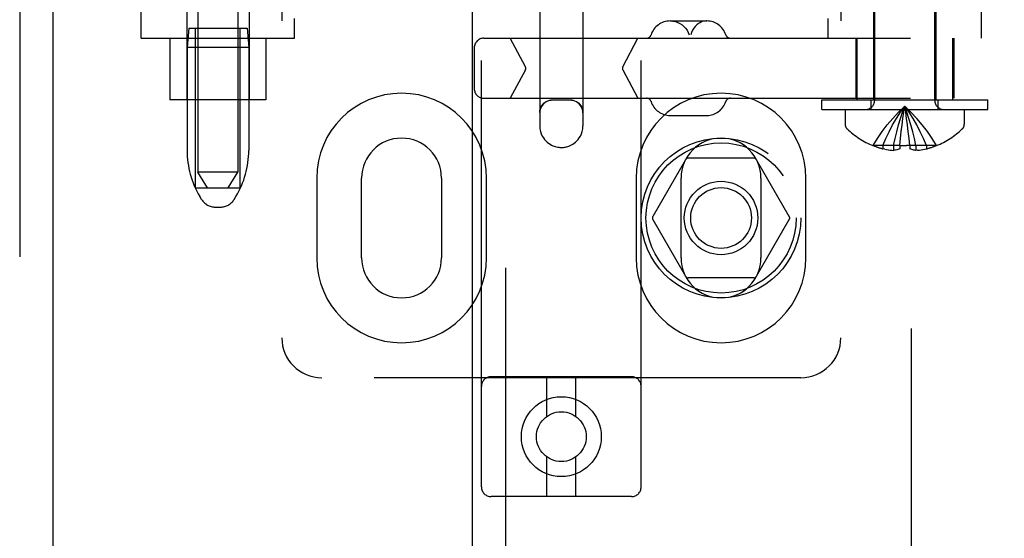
# Model space of a CAD drawing. Header units: inches. Extents: x 0 to 243, y 0 to 157.
# Tile 11 of 63: x 83.53 to 86.61, y 77.55 to 79.17. Entities that reach past the tile are written whole.
import ezdxf

# ---------------------------------------------------------------- set-up
doc = ezdxf.new("R2010")
doc.units = ezdxf.units.IN
doc.header["$LTSCALE"] = 13.357143
doc.header["$MEASUREMENT"] = 0
doc.linetypes.add('HIDDEN', pattern=[0.2, 0.1, -0.1])
for name, color, linetype in [('DEFAULT_2', 8, 'HIDDEN'), ('LEFTHAND_DOOR_ASSEMBLY', 7, 'CONTINUOUS'), ('RIGHTHAND_DOOR_ASSEMBLY', 7, 'CONTINUOUS')]:
    doc.layers.add(name, color=color, linetype=linetype)

msp = doc.modelspace()

# ---------------------------------------------------------------- linework, layer by layer
at = {"layer": 'DEFAULT_2', "color": 8, "linetype": 'HIDDEN'}
for p, q in [((86.3232, 50.1541), (86.3232, 111.1961)), ((84.9772, 77.7079), (84.9772, 83.2084)), ((85.4772, 77.7079), (85.4772, 83.2084)), ((84.3522, 83.1751), (84.3522, 78.1751)), ((86.1022, 83.1751), (86.1022, 78.1751)), ((84.0897, 82.1441), (84.0897, 78.6941)), ((84.2147, 82.1441), (84.2147, 78.6941)), ((85.1597, 79.948), (85.1597, 78.8385)), ((85.2947, 79.948), (85.2947, 78.8385)), ((86.2082, 78.9183), (86.2082, 79.7551)), ((86.3962, 78.9183), (86.3962, 79.7551)), ((83.9122, 79.1131), (83.9122, 79.3626)), ((84.0547, 79.3626), (84.0547, 78.9201)), ((84.2497, 79.3626), (84.2497, 78.9201)), ((86.2047, 79.3626), (86.2047, 78.9201)), ((86.3997, 79.3626), (86.3997, 78.9201)), ((86.5422, 79.1131), (86.5422, 79.3626)), ((84.3922, 79.1131), (84.3922, 79.1751)), ((85.5678, 79.1671), (85.6826, 79.1671)), ((86.0622, 79.1131), (86.0622, 79.1751)), ((84.0607, 79.1441), (84.0557, 79.0841)), ((84.0607, 79.1441), (84.2437, 79.1441)), ((84.0822, 78.6441), (84.0822, 79.1441)), ((84.2222, 78.6441), (84.2222, 79.1441)), ((84.2437, 79.1441), (84.2487, 79.0841)), ((83.9122, 79.1131), (84.3922, 79.1131)), ((84.0022, 79.1131), (84.0022, 78.9201)), ((84.3022, 79.1131), (84.3022, 78.9201)), ((84.9846, 79.1131), (88.4432, 79.1131)), ((85.1149, 79.0237), (85.0674, 79.1131)), ((85.4194, 79.0237), (85.4669, 79.1131)), ((86.1487, 79.1131), (86.1487, 78.9251)), ((86.1522, 79.1131), (86.1522, 78.9201)), ((86.4522, 79.1131), (86.4522, 78.9201)), ((86.4557, 79.1131), (86.4557, 78.9251)), ((84.2487, 79.0841), (84.0557, 79.0841)), ((84.0557, 79.0841), (84.0557, 78.7616)), ((84.2487, 79.0841), (84.2487, 78.7616)), ((84.9546, 79.0831), (84.9546, 78.9551)), ((85.1149, 79.0144), (85.0674, 78.9251)), ((85.4194, 79.0144), (85.4669, 78.9251)), ((84.3022, 78.9201), (84.0022, 78.9201)), ((84.9846, 78.9251), (88.4432, 78.9251)), ((85.2547, 78.9191), (85.1997, 78.9191)), ((86.0422, 78.9201), (86.5622, 78.9201)), ((86.0422, 78.8901), (86.0422, 78.9201)), ((86.1972, 78.8901), (86.1972, 78.9201)), ((86.4072, 78.8901), (86.4072, 78.9201)), ((86.5622, 78.8901), (86.5622, 78.9201)), ((86.0422, 78.8901), (86.5622, 78.8901)), ((86.1157, 78.8901), (86.1157, 78.8435)), ((86.3081, 78.8619), (86.3052, 78.8816)), ((86.4887, 78.8901), (86.4887, 78.8435)), ((85.5678, 78.8711), (85.6826, 78.8711)), ((86.3108, 78.8414), (86.3081, 78.8619)), ((86.3133, 78.8204), (86.3108, 78.8415)), ((86.3156, 78.7988), (86.3132, 78.8207)), ((86.2867, 78.7767), (86.2889, 78.7992)), ((86.3177, 78.7767), (86.3156, 78.7992)), ((86.203, 78.7771), (86.2027, 78.7767)), ((86.2039, 78.7767), (86.203, 78.7771)), ((86.2867, 78.7767), (86.2039, 78.7767)), ((86.2337, 78.7767), (86.2337, 78.7666)), ((86.2397, 78.7653), (86.2337, 78.7666)), ((86.2394, 78.7654), (86.2455, 78.7642)), ((86.2451, 78.7643), (86.2512, 78.7634)), ((86.2508, 78.7634), (86.2567, 78.7626)), ((86.2563, 78.7627), (86.2621, 78.7621)), ((86.2619, 78.7621), (86.2673, 78.7617)), ((86.2673, 78.7767), (86.2673, 78.7617)), ((86.2867, 78.7767), (86.2868, 78.7771)), ((86.2867, 78.7767), (86.2867, 78.7666)), ((86.3177, 78.7771), (86.3177, 78.7767)), ((86.4005, 78.7767), (86.3177, 78.7767)), ((86.3177, 78.7767), (86.3177, 78.7666)), ((86.3371, 78.7767), (86.3371, 78.7617)), ((86.3426, 78.7621), (86.3371, 78.7617)), ((86.3424, 78.7621), (86.3481, 78.7627)), ((86.3477, 78.7626), (86.3537, 78.7634)), ((86.3533, 78.7634), (86.3593, 78.7643)), ((86.3589, 78.7642), (86.365, 78.7654)), ((86.3648, 78.7653), (86.3707, 78.7666)), ((86.3707, 78.7767), (86.3707, 78.7666)), ((86.4015, 78.7771), (86.4005, 78.7767)), ((86.4015, 78.7771), (86.4017, 78.7767)), ((85.6161, 78.7326), (85.5136, 78.5551)), ((85.8297, 78.7376), (85.6247, 78.7376)), ((85.9408, 78.5551), (85.8384, 78.7326)), ((84.2147, 78.6941), (84.0897, 78.6941)), ((84.1197, 78.6441), (84.0897, 78.6941)), ((84.1847, 78.6441), (84.2147, 78.6941)), ((84.4616, 78.6751), (84.4616, 78.4251)), ((84.6022, 78.4251), (84.6022, 78.6751)), ((84.8522, 78.6751), (84.8522, 78.4251)), ((84.9928, 78.4251), (84.9928, 78.6751)), ((85.4616, 78.6751), (85.4616, 78.4251)), ((85.6022, 78.4251), (85.6022, 78.6751)), ((85.8522, 78.6751), (85.8522, 78.4251)), ((85.9928, 78.4251), (85.9928, 78.6751)), ((84.0822, 78.6441), (84.2222, 78.6441)), ((84.1012, 78.6083), (84.0956, 78.6175)), ((84.2033, 78.6083), (84.2088, 78.6175)), ((84.144, 78.5841), (84.1604, 78.5841)), ((85.5136, 78.5451), (85.6161, 78.3676)), ((85.8384, 78.3676), (85.9408, 78.5451)), ((85.8297, 78.3626), (85.6247, 78.3626)), ((85.9772, 78.0501), (84.4772, 78.0501)), ((85.4472, 78.0529), (85.0072, 78.0529)), ((85.1822, 77.9291), (85.1822, 78.0529)), ((85.2722, 77.9291), (85.2722, 78.0529)), ((85.1822, 77.6779), (85.1822, 77.8017)), ((85.2722, 77.6779), (85.2722, 77.8017)), ((85.4472, 77.6779), (85.0072, 77.6779))]:
    msp.add_line(p, q, dxfattribs=at)
for points in [[(85.569, 79.1671), (85.5766, 79.1666), (85.5842, 79.1651), (85.5915, 79.1626), (85.5985, 79.1592), (85.605, 79.155), (85.6109, 79.15), (85.6162, 79.1442), (85.6207, 79.1378), (85.6244, 79.1309), (85.6272, 79.1235)], [(85.6815, 79.1671), (85.675, 79.1666), (85.6686, 79.1651), (85.6625, 79.1626), (85.6566, 79.1592), (85.6511, 79.155), (85.6461, 79.15), (85.6416, 79.1442), (85.6378, 79.1378), (85.6347, 79.1309), (85.6323, 79.1235)], [(85.1597, 78.8803), (85.1601, 78.886), (85.1614, 78.8915), (85.1633, 78.8967), (85.1659, 78.9014), (85.1691, 78.9057), (85.1727, 78.9095), (85.1768, 78.9127), (85.1811, 78.9153), (85.1856, 78.9173), (85.1903, 78.9187), (85.195, 78.9195), (85.1997, 78.9198)], [(85.1997, 78.9191), (85.1945, 78.9188), (85.1894, 78.9178), (85.1844, 78.9161), (85.1797, 78.9138), (85.1754, 78.9109), (85.1715, 78.9074), (85.168, 78.9035), (85.1651, 78.8991), (85.1628, 78.8944), (85.1611, 78.8895), (85.1601, 78.8843), (85.1597, 78.8791)], [(85.2547, 78.9198), (85.2594, 78.9195), (85.2642, 78.9187), (85.2688, 78.9173), (85.2734, 78.9153), (85.2777, 78.9127), (85.2817, 78.9095), (85.2854, 78.9057), (85.2885, 78.9014), (85.2911, 78.8967), (85.2931, 78.8915), (85.2943, 78.886), (85.2947, 78.8803)], [(85.2947, 78.8791), (85.2944, 78.8843), (85.2934, 78.8895), (85.2917, 78.8944), (85.2894, 78.8991), (85.2864, 78.9035), (85.283, 78.9074), (85.2791, 78.9109), (85.2747, 78.9138), (85.27, 78.9161), (85.2651, 78.9178), (85.2599, 78.9188), (85.2547, 78.9191)], [(86.203, 78.7771), (86.2167, 78.7992), (86.2315, 78.8207), (86.2475, 78.8415), (86.2646, 78.8619), (86.2828, 78.8816), (86.3022, 78.9007)], [(86.2337, 78.7767), (86.2432, 78.7988), (86.2534, 78.8204), (86.2644, 78.8414), (86.2762, 78.8617), (86.2888, 78.8815), (86.3022, 78.9007)], [(86.2673, 78.7767), (86.2721, 78.7988), (86.2773, 78.8204), (86.283, 78.8414), (86.289, 78.8617), (86.2954, 78.8815), (86.3022, 78.9007)], [(86.2889, 78.7988), (86.2912, 78.8207), (86.2937, 78.8415), (86.2964, 78.8619), (86.2992, 78.8816)], [(86.2912, 78.8204), (86.2937, 78.8414), (86.2963, 78.8617), (86.2992, 78.8815), (86.3022, 78.9007)], [(86.4015, 78.7771), (86.3878, 78.7992), (86.373, 78.8207), (86.357, 78.8415), (86.3399, 78.8619), (86.3216, 78.8816), (86.3022, 78.9007)], [(86.3707, 78.7767), (86.3613, 78.7988), (86.351, 78.8204), (86.34, 78.8414), (86.3282, 78.8617), (86.3156, 78.8815), (86.3022, 78.9007)], [(86.3371, 78.7767), (86.3323, 78.7988), (86.3271, 78.8204), (86.3215, 78.8414), (86.3155, 78.8617), (86.309, 78.8815), (86.3022, 78.9007)], [(86.3081, 78.8617), (86.3053, 78.8815), (86.3022, 78.9007)], [(85.1597, 78.8385), (85.1603, 78.8296), (85.1619, 78.8213), (85.1644, 78.8137), (85.1676, 78.8068), (85.1711, 78.8009), (85.1749, 78.7958), (85.1789, 78.7913), (85.1831, 78.7874), (85.1875, 78.7839), (85.1919, 78.7809), (85.1962, 78.7785), (85.2004, 78.7765), (85.2045, 78.7749), (85.2084, 78.7736), (85.2122, 78.7726), (85.2158, 78.7719), (85.2192, 78.7714), (85.2223, 78.7711), (85.2254, 78.771), (85.2284, 78.771), (85.2313, 78.7711), (85.2343, 78.7713), (85.2373, 78.7717), (85.2404, 78.7723), (85.2437, 78.773), (85.2473, 78.774), (85.251, 78.7753), (85.2548, 78.7769), (85.2589, 78.7788), (85.263, 78.7813), (85.2673, 78.7841), (85.2715, 78.7875), (85.2756, 78.7914), (85.2795, 78.7958), (85.2833, 78.8009), (85.2868, 78.8068), (85.29, 78.8136), (85.2925, 78.8213), (85.2941, 78.8296), (85.2947, 78.8385)], [(86.2867, 78.7666), (86.2835, 78.7654), (86.2803, 78.7643), (86.277, 78.7634), (86.2738, 78.7627), (86.2705, 78.7621), (86.2673, 78.7617)], [(86.2868, 78.7771), (86.2919, 78.7769), (86.2971, 78.7767), (86.3022, 78.7767), (86.3074, 78.7767)], [(86.3177, 78.7771), (86.3125, 78.7769), (86.3074, 78.7767)], [(86.3371, 78.7617), (86.3339, 78.7621), (86.3307, 78.7627), (86.3274, 78.7634), (86.3242, 78.7643), (86.3209, 78.7654), (86.3177, 78.7666)]]:
    msp.add_lwpolyline(points, dxfattribs=at)
for centre, radius in [((85.7272, 78.5501), 0.25), ((85.7272, 78.5501), 0.235), ((85.7272, 78.5501), 0.115), ((85.7272, 78.5501), 0.095), ((85.2272, 77.8654), 0.125), ((85.2272, 77.8654), 0.078)]:
    msp.add_circle(centre, radius, dxfattribs=at)
for centre, radius, start, end in [((85.5678, 79.1046), 0.0625, 90, 162.3485), ((85.6826, 79.1046), 0.0625, 17.6515, 90), ((85.494, 79.1281), 0.015, 270, 342.3485), ((85.7564, 79.1281), 0.015, 197.6515, 270), ((84.9846, 79.0831), 0.03, 90, 180), ((85.106, 79.0191), 0.01, 332, 28), ((85.4282, 79.0191), 0.01, 152, 208), ((84.7272, 78.6751), 0.2656, 0, 180), ((84.9846, 78.9551), 0.03, 180, 270), ((85.7272, 78.6751), 0.2656, 0, 180), ((85.494, 78.9101), 0.015, 17.6515, 90), ((85.5678, 78.9336), 0.0625, 197.6515, 270), ((85.6826, 78.9336), 0.0625, 270, 342.3485), ((85.7564, 78.9101), 0.015, 90, 162.3485), ((86.18, 78.9183), 0.0282, 270, 360), ((86.4244, 78.9183), 0.0282, 180, 270), ((86.1357, 78.8435), 0.02, 180, 226.4862), ((86.4687, 78.8435), 0.02, 313.5138, 360), ((86.3022, 79.0189), 0.2618, 226.4862, 247.6643), ((86.3022, 79.0189), 0.2618, 292.3357, 313.5138), ((84.7272, 78.6751), 0.125, 0, 180), ((85.7272, 78.6751), 0.125, 0, 180), ((84.3357, 78.7616), 0.28, 180, 210.9637), ((83.9687, 78.7616), 0.28, 329.0363, 360), ((86.3022, 79.0189), 0.2614, 247.9106, 254.8059), ((86.3022, 79.0189), 0.2614, 285.1941, 292.0894), ((85.6247, 78.7276), 0.01, 90.0034, 149.9992), ((85.8297, 78.7276), 0.01, 30.0031, 89.9988), ((84.144, 78.6341), 0.05, 210.9637, 270), ((84.1604, 78.6341), 0.05, 270, 329.0363), ((85.5223, 78.5501), 0.01, 150.0037, 209.9986), ((85.9322, 78.5501), 0.01, 330.0037, 29.9986), ((84.7272, 78.4251), 0.2656, 180, 360), ((84.7272, 78.4251), 0.125, 180, 360), ((85.7272, 78.4251), 0.2656, 180, 360), ((85.7272, 78.4251), 0.125, 180, 360), ((85.6247, 78.3726), 0.01, 210.0031, 269.9988), ((85.8297, 78.3726), 0.01, 270.0034, 329.9992), ((84.4772, 78.1751), 0.125, 180, 270), ((85.9772, 78.1751), 0.125, 270, 360), ((85.0072, 78.0229), 0.03, 90, 180), ((85.4472, 78.0229), 0.03, 0, 90), ((85.0072, 77.7079), 0.03, 180, 270), ((85.4472, 77.7079), 0.03, 270, 360)]:
    msp.add_arc(centre, radius, start, end, dxfattribs=at)
msp.add_ellipse((85.2272, 78.9203), major_axis=(0.0675, 0), ratio=0.009135, start_param=4.292776, end_param=5.132002, dxfattribs=at)
at = {"layer": 'LEFTHAND_DOOR_ASSEMBLY', "color": 8, "linetype": 'HIDDEN'}
msp.add_line((83.5317, 111.8211), (83.5317, 49.5291), dxfattribs=at)
at = {"layer": 'LEFTHAND_DOOR_ASSEMBLY', "color": 3, "linetype": 'Continuous'}
msp.add_line((83.6357, 111.8211), (83.6357, 49.5291), dxfattribs=at)
at = {"layer": 'RIGHTHAND_DOOR_ASSEMBLY', "color": 8, "linetype": 'HIDDEN'}
msp.add_line((85.0522, 89.0801), (85.0522, 72.2701), dxfattribs=at)
at = {"layer": 'RIGHTHAND_DOOR_ASSEMBLY', "color": 3, "linetype": 'Continuous'}
msp.add_line((84.9482, 88.9251), (84.9482, 72.4251), dxfattribs=at)

doc.saveas('drawing.dxf')
